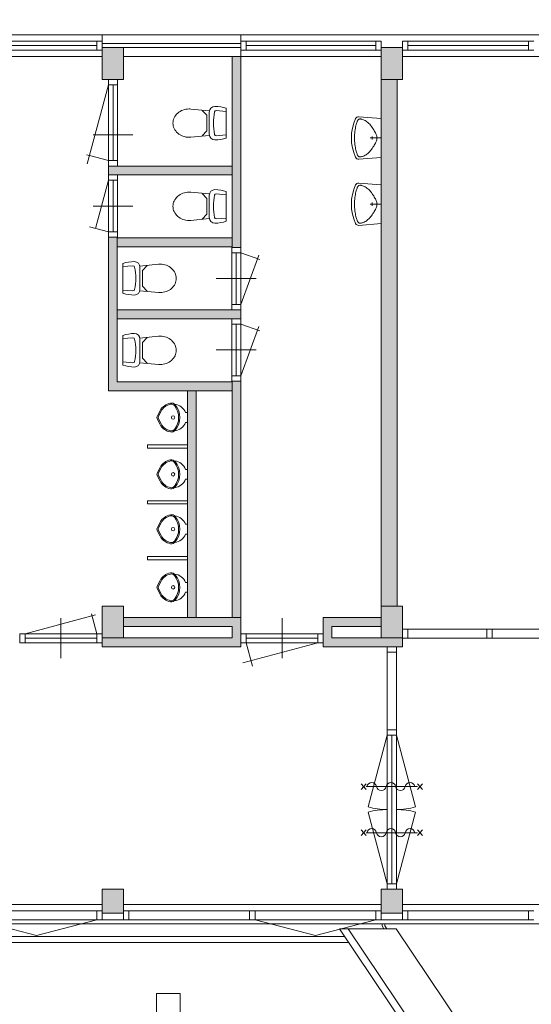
# Model space of a CAD drawing. Header units: millimetres. Extents: x 755778 to 1537169, y 90093 to 392038.
# Tile 108 of 134: x 1176787 to 1183206, y 170634 to 182976. Entities that reach past the tile are written whole.
import ezdxf

# ---------------------------------------------------------------- set-up
doc = ezdxf.new("R2010")
doc.units = ezdxf.units.MM
doc.layers.add('NIV 2OS', color=7, linetype='Continuous')

msp = doc.modelspace()

# ---------------------------------------------------------------- hatches: boundary and pattern name
at = {"layer": 'NIV 2OS', "lineweight": 5, "true_color": 0x9ea0a1}
h = msp.add_hatch(color=253, dxfattribs=at)
h.paths.add_polyline_path([(1209321.2, 182625.7), (1209591.2, 182625.7), (1209591.2, 182225.7), (1209321.2, 182225.7)])
h.paths.add_polyline_path([(1205821.2, 182625.7), (1206091.2, 182625.7), (1206091.2, 182225.7), (1205821.2, 182225.7)])
h.paths.add_polyline_path([(1202321.2, 182625.7), (1202591.2, 182625.7), (1202591.2, 182225.7), (1202321.2, 182225.7)])
h.paths.add_polyline_path([(1198821.2, 182625.7), (1199091.2, 182625.7), (1199091.2, 182225.7), (1198821.2, 182225.7)])
h.paths.add_polyline_path([(1195321.2, 182625.7), (1195591.2, 182625.7), (1195591.2, 182225.7), (1195321.2, 182225.7)])
h.paths.add_polyline_path([(1191821.2, 182625.7), (1192091.2, 182625.7), (1192091.2, 182225.7), (1191821.2, 182225.7)])
h.paths.add_polyline_path([(1188321.2, 182625.7), (1188591.2, 182625.7), (1188591.2, 182225.7), (1188321.2, 182225.7)])
h.paths.add_polyline_path([(1184821.2, 182625.7), (1185091.2, 182625.7), (1185091.2, 182225.7), (1184821.2, 182225.7)])
h.paths.add_polyline_path([(1181321.2, 182625.7), (1181591.2, 182625.7), (1181591.2, 182225.7), (1181321.2, 182225.7)])
h.paths.add_polyline_path([(1177821.2, 182625.7), (1178091.2, 182625.7), (1178091.2, 182225.7), (1177821.2, 182225.7)])
h.paths.add_polyline_path([(1174321.2, 182625.7), (1174591.2, 182625.7), (1174591.2, 182225.7), (1174321.2, 182225.7)])
h.paths.add_polyline_path([(1167063.7, 182625.7), (1167848.7, 182625.7), (1167848.7, 182225.7), (1167063.7, 182225.7)])
h.paths.add_polyline_path([(1160341.2, 182625.7), (1164711.2, 182625.7), (1164711.2, 182225.7), (1160341.2, 182225.7)])
h.paths.add_polyline_path([(1171111.2, 182625.7), (1171381.2, 182625.7), (1171381.2, 182225.7), (1171111.2, 182225.7)])
h.paths.add_polyline_path([(1170206.2, 182625.7), (1171091.2, 182625.7), (1171091.2, 182225.7), (1170206.2, 182225.7)])
h.paths.add_polyline_path([(1164106.2, 182645.7), (1164106.2, 182975.7), (1163506.2, 182975.7), (1163506.2, 182645.7)])
for points in [[(1179561.2, 180121.7), (1179561.2, 182515.7), (1179451.2, 182515.7), (1179451.2, 180121.7)], [(1181521.2, 182225.7), (1181321.2, 182225.7), (1181321.2, 175625.7), (1181521.2, 175625.7)], [(1179451.2, 181031.7), (1179451.2, 181141.7), (1177901.2, 181141.7), (1177901.2, 181031.7)], [(1179451.2, 178435.7), (1178011.2, 178435.7), (1178011.2, 180247.7), (1177901.2, 180247.7), (1177901.2, 178325.7), (1179451.2, 178325.7)], [(1179561.2, 179227.7), (1179561.2, 179337.7), (1178011.2, 179337.7), (1178011.2, 179227.7)], [(1179561.2, 175480.7), (1179561.2, 178443.7), (1179451.2, 178443.7), (1179451.2, 175480.7)], [(1179001.2, 178325.7), (1178891.2, 178325.7), (1178891.2, 175480.7), (1179001.2, 175480.7)], [(1179561.2, 175480.7), (1178091.2, 175480.7), (1178091.2, 175370.7), (1179451.2, 175370.7), (1179451.2, 175225.7), (1177821.6, 175225.7), (1177821.6, 175165.7), (1177821.2, 175115.7), (1179561.2, 175115.7)], [(1180595.6, 175115.7), (1181591.2, 175115.7), (1181591.2, 175225.7), (1180705.2, 175225.7), (1180705.2, 175370.7), (1181321.2, 175370.7), (1181321.2, 175480.7), (1180595.2, 175480.7), (1180595.2, 175279.7), (1180595.6, 175279.7)]]:
    msp.add_hatch(color=253, dxfattribs=at).paths.add_polyline_path(points)
msp.add_hatch(color=253, dxfattribs=at).paths.add_polyline_path([(1179451.2, 180129.7), (1179451.2, 180239.7), (1178011.2, 180239.7), (1178011.2, 180129.7)], flags=17)
h = msp.add_hatch(color=253, dxfattribs=at)
h.paths.add_polyline_path([(1170821.2, 175625.7), (1171091.2, 175625.7), (1171091.2, 175225.7), (1170821.2, 175225.7)])
h.paths.add_polyline_path([(1171111.2, 175625.7), (1171381.2, 175625.7), (1171381.2, 175225.7), (1171111.2, 175225.7)])
h.paths.add_polyline_path([(1181321.2, 175625.7), (1181591.2, 175625.7), (1181591.2, 175225.7), (1181321.2, 175225.7)])
h.paths.add_polyline_path([(1177821.2, 175625.7), (1178091.2, 175625.7), (1178091.2, 175225.7), (1177821.2, 175225.7)])
h.paths.add_polyline_path([(1174476.2, 177245.7), (1174476.2, 175225.7), (1174236.2, 175225.7), (1174236.2, 175625.7), (1174316.2, 175625.7), (1174316.2, 177245.7)])
h.paths.add_polyline_path([(1184821.2, 175625.7), (1185091.2, 175625.7), (1185091.2, 175225.7), (1184821.2, 175225.7)])
h.paths.add_polyline_path([(1191821.2, 175625.7), (1192091.2, 175625.7), (1192091.2, 175225.7), (1191821.2, 175225.7)])
h.paths.add_polyline_path([(1188321.2, 175625.7), (1188591.2, 175625.7), (1188591.2, 175225.7), (1188321.2, 175225.7)])
h.paths.add_polyline_path([(1181321.2, 171775.7), (1181591.2, 171775.7), (1181591.2, 172075.7), (1181321.2, 172075.7)])
h.paths.add_polyline_path([(1184821.2, 171775.7), (1185091.2, 171775.7), (1185091.2, 172075.7), (1184821.2, 172075.7)])
h.paths.add_polyline_path([(1191821.2, 171775.7), (1192091.2, 171775.7), (1192091.2, 172075.7), (1191821.2, 172075.7)])
h.paths.add_polyline_path([(1188321.2, 171775.7), (1188591.2, 171775.7), (1188591.2, 172075.7), (1188321.2, 172075.7)])
h = msp.add_hatch(color=253, dxfattribs=at)
h.paths.add_polyline_path([(1158571.2, 175625.7), (1158841.2, 175625.7), (1158841.2, 175225.7), (1158571.2, 175225.7)])
h.paths.add_polyline_path([(1158571.2, 171790.7), (1158841.2, 171790.7), (1158841.2, 172060.7), (1158571.2, 172060.7)])
h.paths.add_polyline_path([(1155071.2, 171790.7), (1155341.2, 171790.7), (1155341.2, 172060.7), (1155071.2, 172060.7)])
h.paths.add_polyline_path([(1151571.2, 171790.7), (1151841.2, 171790.7), (1151841.2, 172060.7), (1151571.2, 172060.7)])
h.paths.add_polyline_path([(1148071.2, 171790.7), (1148341.2, 171790.7), (1148341.2, 172060.7), (1148071.2, 172060.7)])
h.paths.add_polyline_path([(1162071.2, 171775.7), (1162341.2, 171775.7), (1162341.2, 172075.7), (1162071.2, 172075.7)])
h.paths.add_polyline_path([(1163821.2, 171775.7), (1164091.2, 171775.7), (1164091.2, 172075.7), (1163821.2, 172075.7)])
h.paths.add_polyline_path([(1167321.2, 171775.7), (1167591.2, 171775.7), (1167591.2, 172075.7), (1167321.2, 172075.7)])
h.paths.add_polyline_path([(1171111.2, 171775.7), (1171381.2, 171775.7), (1171381.2, 172075.7), (1171111.2, 172075.7)])
h.paths.add_polyline_path([(1170821.2, 171775.7), (1171091.2, 171775.7), (1171091.2, 172075.7), (1170821.2, 172075.7)])
h.paths.add_polyline_path([(1177821.2, 171775.7), (1178091.2, 171775.7), (1178091.2, 172075.7), (1177821.2, 172075.7)])
h.paths.add_polyline_path([(1174321.2, 171775.7), (1174591.2, 171775.7), (1174591.2, 172075.7), (1174321.2, 172075.7)])
h.paths.add_polyline_path([(1148071.2, 175575.7), (1148071.2, 175275.7), (1148341.2, 175275.7), (1148341.2, 175575.7)])

# ---------------------------------------------------------------- linework, layer by layer
at = {"layer": 'NIV 2OS', "color": 253, "lineweight": 5, "true_color": 0x9ea0a1}
for p, q in [((1171381.2, 182785.7), (1223321.2, 182785.7)), ((1179561.2, 182785.7), (1177821.2, 182785.7)), ((1177821.2, 182785.7), (1177821.2, 182675.7)), ((1179561.2, 182675.7), (1179561.2, 182785.7)), ((1177754.2, 182707.7), (1176239.7, 182707.7)), ((1177821.2, 182675.7), (1179561.2, 182675.7)), ((1181254.2, 182707.7), (1179628.2, 182707.7)), ((1183172.7, 182707.7), (1181658.2, 182707.7)), ((1177754.2, 182650.7), (1176239.7, 182650.7)), ((1177754.2, 182593.7), (1176239.7, 182593.7)), ((1177821.2, 182625.7), (1178091.2, 182625.7)), ((1177821.2, 182225.7), (1177821.2, 182625.7)), ((1178091.2, 182625.7), (1178091.2, 182225.7)), ((1178091.2, 182515.7), (1178091.2, 182625.7)), ((1178091.2, 182625.7), (1179561.2, 182625.7)), ((1179561.2, 182625.7), (1179561.2, 182515.7)), ((1181254.2, 182650.7), (1179628.2, 182650.7)), ((1181254.2, 182593.7), (1179628.2, 182593.7)), ((1181321.2, 182625.7), (1181591.2, 182625.7)), ((1181321.2, 182225.7), (1181321.2, 182625.7)), ((1181591.2, 182625.7), (1181591.2, 182225.7)), ((1183172.7, 182650.7), (1181658.2, 182650.7)), ((1183172.7, 182593.7), (1181658.2, 182593.7)), ((1174591.2, 182515.7), (1177821.2, 182515.7)), ((1179561.2, 182515.7), (1178091.2, 182515.7)), ((1179451.2, 180121.7), (1179451.2, 182515.7)), ((1179451.2, 182515.7), (1179561.2, 182515.7)), ((1179561.2, 182515.7), (1181321.2, 182515.7)), ((1179561.2, 182515.7), (1179561.2, 180121.7)), ((1181591.2, 182515.7), (1184821.2, 182515.7)), ((1178091.2, 182225.7), (1177821.2, 182225.7)), ((1181591.2, 182225.7), (1181321.2, 182225.7)), ((1181521.2, 182225.7), (1181321.2, 182225.7)), ((1181321.2, 182225.7), (1181321.2, 175625.7)), ((1181521.2, 175625.7), (1181521.2, 182225.7)), ((1177901.2, 182158.7), (1177635.5, 181167)), ((1177901.2, 182158.7), (1177901.2, 181208.7)), ((1177958.2, 182158.7), (1177958.2, 181208.7)), ((1178015.2, 182158.7), (1178015.2, 181208.7)), ((1177708.2, 181533.7), (1178208.2, 181533.7)), ((1177663.7, 181272.4), (1177623.7, 181283.1)), ((1177901.2, 181208.7), (1177663.7, 181272.4)), ((1177901.2, 181031.7), (1177901.2, 181141.7)), ((1177901.2, 181141.7), (1179451.2, 181141.7)), ((1179451.2, 181141.7), (1179451.2, 181031.7)), ((1177901.2, 180964.7), (1177738.7, 180358.3)), ((1179451.2, 181031.7), (1177901.2, 181031.7)), ((1177901.2, 180314.7), (1177901.2, 180964.7)), ((1177958.2, 180314.7), (1177958.2, 180964.7)), ((1178015.2, 180314.7), (1178015.2, 180964.7)), ((1177708.2, 180639.7), (1178208.2, 180639.7)), ((1177901.2, 180314.7), (1177663.7, 180378.4)), ((1178011.2, 180247.7), (1177901.2, 180247.7)), ((1177901.2, 180247.7), (1177901.2, 178325.7)), ((1178011.2, 178435.7), (1178011.2, 180247.7)), ((1178011.2, 180129.7), (1178011.2, 180239.7)), ((1178011.2, 180239.7), (1179451.2, 180239.7)), ((1179451.2, 180239.7), (1179451.2, 180129.7)), ((1179451.2, 180129.7), (1178011.2, 180129.7)), ((1179561.2, 180121.7), (1179451.2, 180121.7)), ((1179447.2, 180054.7), (1179447.2, 179404.7)), ((1179504.2, 180054.7), (1179504.2, 179404.7)), ((1179561.2, 180054.7), (1179799.3, 179968.1)), ((1179561.2, 180054.7), (1179561.2, 179404.7)), ((1179561.2, 179404.7), (1179786.7, 180024.4)), ((1179254.2, 179729.7), (1179754.2, 179729.7)), ((1179254.2, 179729.7), (1179754.2, 179729.7)), ((1178011.2, 179227.7), (1178011.2, 179337.7)), ((1178011.2, 179337.7), (1179561.2, 179337.7)), ((1179561.2, 179337.7), (1179561.2, 179227.7)), ((1179561.2, 179227.7), (1178011.2, 179227.7)), ((1179447.2, 178510.7), (1179447.2, 179160.7)), ((1179504.2, 178510.7), (1179504.2, 179160.7)), ((1179561.2, 179160.7), (1179799.3, 179074.1)), ((1179561.2, 178510.7), (1179561.2, 179160.7)), ((1179561.2, 178510.7), (1179786.7, 179130.4)), ((1179254.2, 178835.7), (1179754.2, 178835.7)), ((1179451.2, 178435.7), (1178011.2, 178435.7)), ((1179451.2, 175480.7), (1179451.2, 178443.7)), ((1179451.2, 178443.7), (1179561.2, 178443.7)), ((1179451.2, 178325.7), (1179451.2, 178435.7)), ((1179561.2, 178443.7), (1179561.2, 175480.7)), ((1177901.2, 178325.7), (1179451.2, 178325.7)), ((1178891.2, 175480.7), (1178891.2, 178325.7)), ((1178891.2, 178325.7), (1179001.2, 178325.7)), ((1179001.2, 178325.7), (1179001.2, 175480.7)), ((1178515.5, 178012.3), (1178548.7, 178075)), ((1178528.3, 178005.5), (1178561.5, 178068.2)), ((1178561.5, 177909.6), (1178528.3, 177972.3)), ((1178891.2, 178050.5), (1178868.6, 178050.5)), ((1178891.2, 177927.2), (1178891.2, 178050.5)), ((1178548.7, 177902.8), (1178515.5, 177965.5)), ((1178891.2, 177927.2), (1178868.6, 177927.2)), ((1178891.2, 177645.7), (1178391.2, 177645.7)), ((1178391.2, 177645.7), (1178391.2, 177605.7)), ((1178391.2, 177605.7), (1178891.2, 177605.7)), ((1178891.2, 177605.7), (1178891.2, 177645.7)), ((1178515.5, 177300.7), (1178548.7, 177363.5)), ((1178528.3, 177293.9), (1178561.5, 177356.7)), ((1178548.7, 177191.2), (1178515.5, 177254)), ((1178561.5, 177198), (1178528.3, 177260.8)), ((1178891.2, 177339), (1178868.6, 177339)), ((1178891.2, 177215.7), (1178891.2, 177339)), ((1178891.2, 177215.7), (1178868.6, 177215.7)), ((1178891.2, 176945.7), (1178391.2, 176945.7)), ((1178391.2, 176945.7), (1178391.2, 176905.7)), ((1178391.2, 176905.7), (1178891.2, 176905.7)), ((1178891.2, 176905.7), (1178891.2, 176945.7)), ((1178515.5, 176612.5), (1178548.7, 176675.3)), ((1178528.3, 176605.7), (1178561.5, 176668.5)), ((1178891.2, 176650.8), (1178868.6, 176650.8)), ((1178891.2, 176527.5), (1178891.2, 176650.8)), ((1178548.7, 176503), (1178515.5, 176565.8)), ((1178561.5, 176509.8), (1178528.3, 176572.6)), ((1178891.2, 176527.5), (1178868.6, 176527.5)), ((1178891.2, 176245.7), (1178391.2, 176245.7)), ((1178391.2, 176245.7), (1178391.2, 176205.7)), ((1178891.2, 176205.7), (1178891.2, 176245.7)), ((1178391.2, 176205.7), (1178891.2, 176205.7)), ((1178515.5, 175883.4), (1178548.7, 175946.2)), ((1178528.3, 175876.7), (1178561.5, 175939.4)), ((1178891.2, 175921.7), (1178868.6, 175921.7)), ((1178891.2, 175798.4), (1178891.2, 175921.7)), ((1178548.7, 175774), (1178515.5, 175836.7)), ((1178561.5, 175780.7), (1178528.3, 175843.5)), ((1178891.2, 175798.4), (1178868.6, 175798.4)), ((1177821.2, 175625.7), (1178091.2, 175625.7)), ((1177821.2, 175225.7), (1177821.2, 175625.7)), ((1177821.2, 175225.7), (1177821.2, 175625.7)), ((1177821.2, 175625.7), (1178091.2, 175625.7)), ((1178091.2, 175625.7), (1178091.2, 175225.7)), ((1178091.2, 175625.7), (1178091.2, 175225.7)), ((1181321.2, 175625.7), (1181591.2, 175625.7)), ((1181321.2, 175225.7), (1181321.2, 175625.7)), ((1181321.2, 175225.7), (1181321.2, 175625.7)), ((1181321.2, 175625.7), (1181591.2, 175625.7)), ((1181321.2, 175625.7), (1181521.2, 175625.7)), ((1181591.2, 175625.7), (1181591.2, 175225.7)), ((1181591.2, 175625.7), (1181591.2, 175225.7)), ((1176854.6, 175279.7), (1177740.1, 175517)), ((1177754.6, 175279.7), (1177688.2, 175527.5)), ((1177304.6, 174972.7), (1177304.6, 175472.7)), ((1179561.2, 175480.7), (1178091.2, 175480.7)), ((1178091.2, 175480.7), (1178091.2, 175370.7)), ((1179001.2, 175480.7), (1178891.2, 175480.7)), ((1179561.2, 175480.7), (1179451.2, 175480.7)), ((1179561.2, 175115.7), (1179561.2, 175480.7)), ((1180078.6, 174972.7), (1180078.6, 175472.7)), ((1180595.2, 175115.7), (1180595.2, 175480.7)), ((1180595.2, 175480.7), (1181321.2, 175480.7)), ((1181321.2, 175480.7), (1181321.2, 175370.7)), ((1177754.6, 175279.7), (1176854.6, 175279.7)), ((1178091.2, 175370.7), (1179451.2, 175370.7)), ((1179451.2, 175370.7), (1179451.2, 175225.7)), ((1180528.6, 175279.7), (1179628.6, 175279.7)), ((1181321.2, 175370.7), (1180705.2, 175370.7)), ((1180705.2, 175370.7), (1180705.2, 175225.7)), ((1181591.2, 175335.7), (1181591.2, 175115.7)), ((1181658.2, 175335.7), (1182646.2, 175335.7)), ((1182713.2, 175335.7), (1183700.2, 175335.7)), ((1177754.6, 175222.7), (1176854.6, 175222.7)), ((1177754.6, 175165.7), (1176854.6, 175165.7)), ((1179451.2, 175225.7), (1177821.2, 175225.7)), ((1177821.2, 175225.7), (1177821.2, 175115.7)), ((1178091.2, 175225.7), (1177821.2, 175225.7)), ((1178091.2, 175225.7), (1177821.2, 175225.7)), ((1180528.6, 175165.7), (1179585.1, 174912.9)), ((1180528.6, 175222.7), (1179628.6, 175222.7)), ((1179628.6, 175165.7), (1179707.6, 174871)), ((1180528.6, 175165.7), (1179628.6, 175165.7)), ((1180705.2, 175225.7), (1181591.2, 175225.7)), ((1181591.2, 175225.7), (1181321.2, 175225.7)), ((1181591.2, 175225.7), (1181321.2, 175225.7)), ((1181591.2, 175225.7), (1181591.2, 175115.7)), ((1181658.2, 175221.7), (1182646.2, 175221.7)), ((1182713.2, 175221.7), (1183700.2, 175221.7)), ((1177821.2, 175115.7), (1179561.2, 175115.7)), ((1181591.2, 175115.7), (1180595.2, 175115.7)), ((1181399.2, 175048.7), (1181399.2, 174060.7)), ((1181513.2, 175048.7), (1181513.2, 174060.7)), ((1181399.2, 174075.7), (1181399.2, 174008.7)), ((1181513.2, 174075.7), (1181399.2, 174075.7)), ((1181513.2, 174008.7), (1181513.2, 174075.7)), ((1181399.2, 174008.7), (1181157.7, 173107.5)), ((1181513.2, 174008.7), (1181399.2, 174008.7)), ((1181399.2, 174008.7), (1181399.2, 172142.7)), ((1181456.2, 174008.7), (1181456.2, 172142.7)), ((1181513.2, 174008.7), (1181513.2, 172142.7)), ((1181513.2, 174008.7), (1181754.7, 173107.5)), ((1181399.2, 172142.7), (1181157.7, 173044)), ((1181513.2, 172142.7), (1181754.7, 173044)), ((1178091.2, 172075.7), (1177821.2, 172075.7)), ((1177821.2, 172075.7), (1177821.2, 171775.7)), ((1178091.2, 171775.7), (1178091.2, 172075.7)), ((1181591.2, 172075.7), (1181321.2, 172075.7)), ((1181321.2, 172075.7), (1181321.2, 171775.7)), ((1181399.2, 172142.7), (1181399.2, 172075.7)), ((1181513.2, 172142.7), (1181399.2, 172142.7)), ((1181513.2, 172075.7), (1181399.2, 172075.7)), ((1181513.2, 172075.7), (1181513.2, 172142.7)), ((1181591.2, 171775.7), (1181591.2, 172075.7)), ((1174591.2, 171885.7), (1177821.2, 171885.7)), ((1177754.2, 171807.7), (1176239.7, 171807.7)), ((1178091.2, 171885.7), (1181321.2, 171885.7)), ((1179672.7, 171807.7), (1178158.2, 171807.7)), ((1181254.2, 171807.7), (1179739.7, 171807.7)), ((1181591.2, 171885.7), (1184821.2, 171885.7)), ((1183172.7, 171807.7), (1181658.2, 171807.7)), ((1177956.2, 171693.7), (1176239.7, 171693.7)), ((1177821.2, 171775.7), (1178091.2, 171775.7)), ((1179672.7, 171693.7), (1177956.2, 171693.7)), ((1181456.2, 171693.7), (1179739.7, 171693.7)), ((1181321.2, 171775.7), (1181591.2, 171775.7)), ((1183172.7, 171693.7), (1181456.2, 171693.7)), ((1219821.2, 171640.7), (1163821.2, 171640.7)), ((1181510.7, 171580.7), (1180800.2, 171580.7)), ((1182253, 169415.3), (1180800.2, 171580.7)), ((1182327.8, 169465.4), (1180908.6, 171580.7)), ((1181370, 171640.7), (1181333.9, 171640.7)), ((1181333.9, 171640.7), (1181333.9, 171615.7)), ((1181333.9, 171615.7), (1181357.4, 171580.7)), ((1181357.4, 171580.7), (1181393.5, 171580.7)), ((1181370, 171615.7), (1181370, 171640.7)), ((1181393.5, 171580.7), (1181370, 171615.7)), ((1182743.1, 169743.8), (1181510.7, 171580.7)), ((1180866.1, 171482.6), (1171251.2, 171482.6)), ((1180914.4, 171410.6), (1171251.2, 171410.6)), ((1178502.6, 170770.7), (1178802.6, 170770.7)), ((1178502.6, 162700.9), (1178502.6, 170770.7)), ((1178802.6, 170770.7), (1178802.6, 162700.9))]:
    msp.add_line(p, q, dxfattribs=at)
at = {"layer": 'NIV 2OS', "color": 253, "linetype": 'ByBlock', "lineweight": 5, "true_color": 0x9ea0a1}
for p, q in [((1177821.2, 182707.7), (1177754.2, 182707.7)), ((1177754.2, 182707.7), (1177754.2, 182593.7)), ((1177821.2, 182707.7), (1177821.2, 182593.7)), ((1179628.2, 182707.7), (1179561.2, 182707.7)), ((1179561.2, 182707.7), (1179561.2, 182593.7)), ((1179628.2, 182707.7), (1179628.2, 182593.7)), ((1181321.2, 182707.7), (1181254.2, 182707.7)), ((1181254.2, 182707.7), (1181254.2, 182593.7)), ((1181321.2, 182707.7), (1181321.2, 182593.7)), ((1181658.2, 182707.7), (1181591.2, 182707.7)), ((1181591.2, 182707.7), (1181591.2, 182593.7)), ((1181658.2, 182707.7), (1181658.2, 182593.7)), ((1183239.7, 182707.7), (1183172.7, 182707.7)), ((1183172.7, 182707.7), (1183172.7, 182593.7)), ((1177754.2, 182593.7), (1177821.2, 182593.7)), ((1179561.2, 182593.7), (1179628.2, 182593.7)), ((1181254.2, 182593.7), (1181321.2, 182593.7)), ((1181591.2, 182593.7), (1181658.2, 182593.7)), ((1183172.7, 182593.7), (1183239.7, 182593.7)), ((1177901.2, 182225.7), (1177901.2, 182158.7)), ((1178015.2, 182225.7), (1177901.2, 182225.7)), ((1178015.2, 182158.7), (1178015.2, 182225.7)), ((1178015.2, 182158.7), (1177901.2, 182158.7)), ((1179165.6, 181833.9), (1178934.8, 181855.8)), ((1179135.6, 181777.2), (1179075.5, 181839.1)), ((1179165.6, 181539.6), (1179165.6, 181817.9)), ((1179254.1, 181836.3), (1179379.6, 181825.4)), ((1179379.6, 181865.2), (1179379.6, 181492.3)), ((1179135.6, 181581.4), (1179135.6, 181777.2)), ((1181009.2, 181660.7), (1181012.6, 181673.1)), ((1181012.6, 181673.1), (1181016.2, 181684)), ((1181016.2, 181684), (1181019.7, 181693.6)), ((1181019.7, 181693.6), (1181023.4, 181701.9)), ((1181023.4, 181701.9), (1181027.1, 181708.9)), ((1181027.1, 181708.9), (1181030.9, 181714.9)), ((1181030.9, 181714.9), (1181034.9, 181720)), ((1181034.9, 181720), (1181039, 181724)), ((1181039, 181724), (1181043.4, 181727.2)), ((1181321.2, 181736.6), (1181041.4, 181758.8)), ((1181043.4, 181727.2), (1181048.1, 181729.5)), ((1181048.1, 181729.5), (1181053.2, 181730.9)), ((1181053.2, 181730.9), (1181059, 181731.4)), ((1181059, 181731.4), (1181065.4, 181731.1)), ((1181065.4, 181731.1), (1181072.6, 181729.9)), ((1181072.6, 181729.9), (1181080.6, 181727.9)), ((1181080.6, 181727.9), (1181089.6, 181725)), ((1181089.6, 181725), (1181099.5, 181721.2)), ((1181099.5, 181721.2), (1181110, 181716.4)), ((1181110, 181716.4), (1181121.1, 181710.7)), ((1181121.1, 181710.7), (1181132.5, 181703.9)), ((1181132.5, 181703.9), (1181144.1, 181695.9)), ((1181144.1, 181695.9), (1181155.7, 181686.8)), ((1181155.7, 181686.8), (1181167.3, 181676.4)), ((1181167.3, 181676.4), (1181178.6, 181664.8)), ((1181321.2, 181736.6), (1181321.2, 181250.4)), ((1179135.6, 181581.4), (1179075.5, 181519.5)), ((1180988.8, 181535.9), (1180990.6, 181556.6)), ((1180990.6, 181556.6), (1180993, 181576.7)), ((1180993, 181576.7), (1180995.8, 181596)), ((1180995.8, 181596), (1180998.9, 181614.2)), ((1180998.9, 181614.2), (1181002.2, 181631.2)), ((1181002.2, 181631.2), (1181005.7, 181646.7)), ((1181005.7, 181646.7), (1181009.2, 181660.7)), ((1181178.6, 181664.8), (1181189.6, 181652.2)), ((1181189.6, 181652.2), (1181200.1, 181638.8)), ((1181200.1, 181638.8), (1181210.1, 181625)), ((1181210.1, 181625), (1181219.6, 181611.1)), ((1181219.6, 181611.1), (1181228.4, 181597.2)), ((1181228.4, 181597.2), (1181236.5, 181583.8)), ((1181236.5, 181583.8), (1181243.7, 181571.1)), ((1181243.7, 181571.1), (1181250.1, 181559.2)), ((1181250.1, 181559.2), (1181255.6, 181548.3)), ((1181255.6, 181548.3), (1181260.2, 181538)), ((1179165.6, 181524.8), (1178934.8, 181502.9)), ((1179254.1, 181521.2), (1179379.6, 181532.1)), ((1180987.2, 181493.5), (1180987.6, 181514.8)), ((1180987.6, 181472.2), (1180987.2, 181493.5)), ((1180987.6, 181514.8), (1180988.8, 181535.9)), ((1180988.8, 181451.1), (1180987.6, 181472.2)), ((1180990.6, 181430.4), (1180988.8, 181451.1)), ((1180993, 181410.3), (1180990.6, 181430.4)), ((1181321.2, 181493.5), (1181186, 181493.5)), ((1181209.1, 181513.2), (1181209.1, 181473.7)), ((1181250.1, 181427.7), (1181243.7, 181415.9)), ((1181255.6, 181438.7), (1181250.1, 181427.7)), ((1181260.2, 181449), (1181255.6, 181438.7)), ((1181260.2, 181538), (1181263.9, 181528.4)), ((1181263.9, 181458.6), (1181260.2, 181449)), ((1181263.9, 181528.4), (1181266.8, 181519.2)), ((1181266.8, 181467.8), (1181263.9, 181458.6)), ((1181266.8, 181519.2), (1181268.9, 181510.4)), ((1181268.9, 181476.5), (1181266.8, 181467.8)), ((1181268.9, 181510.4), (1181270.1, 181501.9)), ((1181270.1, 181485.1), (1181268.9, 181476.5)), ((1181270.1, 181501.9), (1181270.5, 181493.5)), ((1181270.5, 181493.5), (1181270.1, 181485.1)), ((1180995.8, 181391), (1180993, 181410.3)), ((1180998.9, 181372.8), (1180995.8, 181391)), ((1181002.2, 181355.8), (1180998.9, 181372.8)), ((1181005.7, 181340.2), (1181002.2, 181355.8)), ((1181009.2, 181326.3), (1181005.7, 181340.2)), ((1181012.6, 181313.9), (1181009.2, 181326.3)), ((1181016.2, 181303), (1181012.6, 181313.9)), ((1181019.7, 181293.4), (1181016.2, 181303)), ((1181167.3, 181310.6), (1181155.7, 181300.2)), ((1181178.6, 181322.2), (1181167.3, 181310.6)), ((1181189.6, 181334.8), (1181178.6, 181322.2)), ((1181200.1, 181348.2), (1181189.6, 181334.8)), ((1181210.1, 181362), (1181200.1, 181348.2)), ((1181219.6, 181375.9), (1181210.1, 181362)), ((1181228.4, 181389.8), (1181219.6, 181375.9)), ((1181236.5, 181403.2), (1181228.4, 181389.8)), ((1181243.7, 181415.9), (1181236.5, 181403.2)), ((1177901.2, 181208.7), (1177901.2, 181141.7)), ((1178015.2, 181208.7), (1177901.2, 181208.7)), ((1178015.2, 181141.7), (1178015.2, 181208.7)), ((1181023.4, 181285.1), (1181019.7, 181293.4)), ((1181027.1, 181278), (1181023.4, 181285.1)), ((1181030.9, 181272), (1181027.1, 181278)), ((1181034.9, 181267), (1181030.9, 181272)), ((1181039, 181263), (1181034.9, 181267)), ((1181043.4, 181259.8), (1181039, 181263)), ((1181321.2, 181250.4), (1181041.4, 181228.1)), ((1181048.1, 181257.5), (1181043.4, 181259.8)), ((1181053.2, 181256.1), (1181048.1, 181257.5)), ((1181059, 181255.6), (1181053.2, 181256.1)), ((1181065.4, 181255.9), (1181059, 181255.6)), ((1181072.6, 181257.1), (1181065.4, 181255.9)), ((1181080.6, 181259.1), (1181072.6, 181257.1)), ((1181089.6, 181262), (1181080.6, 181259.1)), ((1181099.5, 181265.8), (1181089.6, 181262)), ((1181110, 181270.6), (1181099.5, 181265.8)), ((1181121.1, 181276.3), (1181110, 181270.6)), ((1181132.5, 181283.1), (1181121.1, 181276.3)), ((1181144.1, 181291.1), (1181132.5, 181283.1)), ((1181155.7, 181300.2), (1181144.1, 181291.1)), ((1178015.2, 181141.7), (1177901.2, 181141.7)), ((1177901.2, 180964.7), (1177901.2, 181031.7)), ((1178015.2, 181031.7), (1177901.2, 181031.7)), ((1178015.2, 180964.7), (1177901.2, 180964.7)), ((1178015.2, 181031.7), (1178015.2, 180964.7)), ((1179165.6, 180790.9), (1178934.8, 180812.8)), ((1179379.6, 180822.2), (1179379.6, 180449.3)), ((1181002.2, 180800.5), (1181005.7, 180816)), ((1181005.7, 180816), (1181009.2, 180830)), ((1181009.2, 180830), (1181012.6, 180842.4)), ((1181012.6, 180842.4), (1181016.2, 180853.3)), ((1181016.2, 180853.3), (1181019.7, 180862.8)), ((1181019.7, 180862.8), (1181023.4, 180871.1)), ((1181023.4, 180871.1), (1181027.1, 180878.2)), ((1181027.1, 180878.2), (1181030.9, 180884.2)), ((1181030.9, 180884.2), (1181034.9, 180889.2)), ((1181034.9, 180889.2), (1181039, 180893.3)), ((1181039, 180893.3), (1181043.4, 180896.5)), ((1181321.2, 180905.9), (1181041.4, 180928.1)), ((1181043.4, 180896.5), (1181048.1, 180898.8)), ((1181048.1, 180898.8), (1181053.2, 180900.2)), ((1181053.2, 180900.2), (1181059, 180900.7)), ((1181059, 180900.7), (1181065.4, 180900.4)), ((1181065.4, 180900.4), (1181072.6, 180899.2)), ((1181072.6, 180899.2), (1181080.6, 180897.1)), ((1181080.6, 180897.1), (1181089.6, 180894.2)), ((1181089.6, 180894.2), (1181099.5, 180890.4)), ((1181099.5, 180890.4), (1181110, 180885.7)), ((1181110, 180885.7), (1181121.1, 180879.9)), ((1181121.1, 180879.9), (1181132.5, 180873.1)), ((1181132.5, 180873.1), (1181144.1, 180865.2)), ((1181144.1, 180865.2), (1181155.7, 180856)), ((1181155.7, 180856), (1181167.3, 180845.7)), ((1181167.3, 180845.7), (1181178.6, 180834.1)), ((1181178.6, 180834.1), (1181189.6, 180821.4)), ((1181189.6, 180821.4), (1181200.1, 180808.1)), ((1181200.1, 180808.1), (1181210.1, 180794.3)), ((1181321.2, 180905.9), (1181321.2, 180419.6)), ((1179135.6, 180734.2), (1179075.5, 180796.1)), ((1179135.6, 180538.4), (1179135.6, 180734.2)), ((1179165.6, 180496.6), (1179165.6, 180774.9)), ((1179254.1, 180793.3), (1179379.6, 180782.4)), ((1180987.2, 180662.8), (1180987.6, 180684.1)), ((1180987.6, 180684.1), (1180988.8, 180705.2)), ((1180988.8, 180705.2), (1180990.6, 180725.9)), ((1180990.6, 180725.9), (1180993, 180746)), ((1180993, 180746), (1180995.8, 180765.2)), ((1180995.8, 180765.2), (1180998.9, 180783.5)), ((1180998.9, 180783.5), (1181002.2, 180800.5)), ((1181210.1, 180794.3), (1181219.6, 180780.3)), ((1181219.6, 180780.3), (1181228.4, 180766.5)), ((1181228.4, 180766.5), (1181236.5, 180753.1)), ((1181236.5, 180753.1), (1181243.7, 180740.3)), ((1181243.7, 180740.3), (1181250.1, 180728.5)), ((1181250.1, 180728.5), (1181255.6, 180717.5)), ((1181255.6, 180717.5), (1181260.2, 180707.3)), ((1181260.2, 180707.3), (1181263.9, 180697.6)), ((1181263.9, 180697.6), (1181266.8, 180688.5)), ((1181266.8, 180688.5), (1181268.9, 180679.7)), ((1180987.6, 180641.4), (1180987.2, 180662.8)), ((1180988.8, 180620.3), (1180987.6, 180641.4)), ((1180990.6, 180599.6), (1180988.8, 180620.3)), ((1180993, 180579.5), (1180990.6, 180599.6)), ((1180995.8, 180560.3), (1180993, 180579.5)), ((1181321.2, 180662.8), (1181186, 180662.8)), ((1181209.1, 180682.5), (1181209.1, 180643)), ((1181236.5, 180572.5), (1181228.4, 180559)), ((1181243.7, 180585.2), (1181236.5, 180572.5)), ((1181250.1, 180597), (1181243.7, 180585.2)), ((1181255.6, 180608), (1181250.1, 180597)), ((1181260.2, 180618.2), (1181255.6, 180608)), ((1181263.9, 180627.9), (1181260.2, 180618.2)), ((1181266.8, 180637), (1181263.9, 180627.9)), ((1181268.9, 180645.8), (1181266.8, 180637)), ((1181268.9, 180679.7), (1181270.1, 180671.2)), ((1181270.1, 180654.3), (1181268.9, 180645.8)), ((1181270.1, 180671.2), (1181270.5, 180662.8)), ((1181270.5, 180662.8), (1181270.1, 180654.3)), ((1179165.6, 180481.8), (1178934.8, 180459.9)), ((1179135.6, 180538.4), (1179075.5, 180476.5)), ((1179254.1, 180478.2), (1179379.6, 180489.1)), ((1180998.9, 180542.1), (1180995.8, 180560.3)), ((1181002.2, 180525.1), (1180998.9, 180542.1)), ((1181005.7, 180509.5), (1181002.2, 180525.1)), ((1181009.2, 180495.6), (1181005.7, 180509.5)), ((1181012.6, 180483.2), (1181009.2, 180495.6)), ((1181016.2, 180472.2), (1181012.6, 180483.2)), ((1181019.7, 180462.7), (1181016.2, 180472.2)), ((1181023.4, 180454.4), (1181019.7, 180462.7)), ((1181027.1, 180447.3), (1181023.4, 180454.4)), ((1181030.9, 180441.3), (1181027.1, 180447.3)), ((1181034.9, 180436.3), (1181030.9, 180441.3)), ((1181110, 180439.8), (1181099.5, 180435.1)), ((1181121.1, 180445.6), (1181110, 180439.8)), ((1181132.5, 180452.4), (1181121.1, 180445.6)), ((1181144.1, 180460.3), (1181132.5, 180452.4)), ((1181155.7, 180469.5), (1181144.1, 180460.3)), ((1181167.3, 180479.8), (1181155.7, 180469.5)), ((1181178.6, 180491.5), (1181167.3, 180479.8)), ((1181189.6, 180504.1), (1181178.6, 180491.5)), ((1181200.1, 180517.4), (1181189.6, 180504.1)), ((1181210.1, 180531.2), (1181200.1, 180517.4)), ((1181219.6, 180545.2), (1181210.1, 180531.2)), ((1181228.4, 180559), (1181219.6, 180545.2)), ((1177901.2, 180247.7), (1177901.2, 180314.7)), ((1178015.2, 180314.7), (1177901.2, 180314.7)), ((1178015.2, 180314.7), (1178015.2, 180247.7)), ((1181039, 180432.2), (1181034.9, 180436.3)), ((1181043.4, 180429), (1181039, 180432.2)), ((1181321.2, 180419.6), (1181041.4, 180397.4)), ((1181048.1, 180426.8), (1181043.4, 180429)), ((1181053.2, 180425.4), (1181048.1, 180426.8)), ((1181059, 180424.8), (1181053.2, 180425.4)), ((1181065.4, 180425.2), (1181059, 180424.8)), ((1181072.6, 180426.4), (1181065.4, 180425.2)), ((1181080.6, 180428.4), (1181072.6, 180426.4)), ((1181089.6, 180431.3), (1181080.6, 180428.4)), ((1181099.5, 180435.1), (1181089.6, 180431.3)), ((1178015.2, 180247.7), (1177901.2, 180247.7)), ((1179447.2, 180054.7), (1179447.2, 180121.7)), ((1179447.2, 180121.7), (1179561.2, 180121.7)), ((1179561.2, 180121.7), (1179561.2, 180054.7)), ((1179447.2, 180054.7), (1179561.2, 180054.7)), ((1178082.8, 179547.3), (1178082.8, 179920.2)), ((1178208.3, 179891.3), (1178082.8, 179880.4)), ((1178296.8, 179887.7), (1178527.6, 179909.6)), ((1178296.8, 179872.9), (1178296.8, 179594.6)), ((1178326.8, 179831), (1178386.9, 179893)), ((1178326.8, 179831), (1178326.8, 179635.3)), ((1178208.3, 179576.2), (1178082.8, 179587.1)), ((1178296.8, 179578.6), (1178527.6, 179556.7)), ((1178326.8, 179635.3), (1178386.9, 179573.4)), ((1179447.2, 179337.7), (1179447.2, 179404.7)), ((1179447.2, 179404.7), (1179561.2, 179404.7)), ((1179447.2, 179337.7), (1179561.2, 179337.7)), ((1179561.2, 179404.7), (1179561.2, 179337.7)), ((1179447.2, 179227.7), (1179447.2, 179160.7)), ((1179447.2, 179227.7), (1179561.2, 179227.7)), ((1179561.2, 179160.7), (1179561.2, 179227.7)), ((1179447.2, 179160.7), (1179561.2, 179160.7)), ((1178082.8, 178645.3), (1178082.8, 179018.2)), ((1178208.3, 178989.3), (1178082.8, 178978.4)), ((1178296.8, 178985.7), (1178527.6, 179007.6)), ((1178296.8, 178970.9), (1178296.8, 178692.6)), ((1178326.8, 178929), (1178386.9, 178991)), ((1178326.8, 178929), (1178326.8, 178733.3)), ((1178326.8, 178733.3), (1178386.9, 178671.4)), ((1178208.3, 178674.2), (1178082.8, 178685.1)), ((1178296.8, 178676.6), (1178527.6, 178654.7)), ((1179447.2, 178510.7), (1179447.2, 178443.7)), ((1179447.2, 178510.7), (1179561.2, 178510.7)), ((1179561.2, 178443.7), (1179561.2, 178510.7)), ((1179447.2, 178443.7), (1179561.2, 178443.7)), ((1176854.6, 175279.7), (1176787.6, 175279.7)), ((1176787.6, 175279.7), (1176787.6, 175165.7)), ((1176854.6, 175279.7), (1176854.6, 175165.7)), ((1177821.6, 175279.7), (1177754.6, 175279.7)), ((1177754.6, 175279.7), (1177754.6, 175165.7)), ((1177821.6, 175279.7), (1177821.6, 175165.7)), ((1179628.6, 175279.7), (1179561.6, 175279.7)), ((1179561.6, 175279.7), (1179561.6, 175165.7)), ((1179628.6, 175279.7), (1179628.6, 175165.7)), ((1180595.6, 175279.7), (1180528.6, 175279.7)), ((1180528.6, 175279.7), (1180528.6, 175165.7)), ((1180595.6, 175279.7), (1180595.6, 175165.7)), ((1181658.2, 175335.7), (1181591.2, 175335.7)), ((1181591.2, 175221.7), (1181591.2, 175335.7)), ((1181658.2, 175221.7), (1181658.2, 175335.7)), ((1182713.2, 175335.7), (1182646.2, 175335.7)), ((1182646.2, 175221.7), (1182646.2, 175335.7)), ((1182713.2, 175221.7), (1182713.2, 175335.7)), ((1176787.6, 175165.7), (1176854.6, 175165.7)), ((1177754.6, 175165.7), (1177821.6, 175165.7)), ((1179561.6, 175165.7), (1179628.6, 175165.7)), ((1180528.6, 175165.7), (1180595.6, 175165.7)), ((1181591.2, 175221.7), (1181658.2, 175221.7)), ((1182646.2, 175221.7), (1182713.2, 175221.7)), ((1181399.2, 175115.7), (1181399.2, 175048.7)), ((1181513.2, 175115.7), (1181399.2, 175115.7)), ((1181513.2, 175048.7), (1181399.2, 175048.7)), ((1181513.2, 175048.7), (1181513.2, 175115.7)), ((1181072.2, 173327.2), (1181132.2, 173399.2)), ((1181072.2, 173399.2), (1181132.2, 173327.2)), ((1181132.2, 173363.2), (1181780.2, 173363.2)), ((1181840.2, 173399.2), (1181780.2, 173327.2)), ((1181840.2, 173327.2), (1181780.2, 173399.2)), ((1181072.2, 172748.8), (1181132.2, 172820.8)), ((1181072.2, 172820.8), (1181132.2, 172748.8)), ((1181840.2, 172820.8), (1181780.2, 172748.8)), ((1181840.2, 172748.8), (1181780.2, 172820.8)), ((1181132.2, 172784.8), (1181780.2, 172784.8)), ((1177821.2, 171807.7), (1177754.2, 171807.7)), ((1177754.2, 171807.7), (1177754.2, 171693.7)), ((1177821.2, 171807.7), (1177821.2, 171693.7)), ((1178158.2, 171807.7), (1178091.2, 171807.7)), ((1178091.2, 171807.7), (1178091.2, 171693.7)), ((1178158.2, 171807.7), (1178158.2, 171693.7)), ((1179739.7, 171807.7), (1179672.7, 171807.7)), ((1179672.7, 171807.7), (1179672.7, 171693.7)), ((1179739.7, 171807.7), (1179739.7, 171693.7)), ((1181321.2, 171807.7), (1181254.2, 171807.7)), ((1181254.2, 171807.7), (1181254.2, 171693.7)), ((1181321.2, 171807.7), (1181321.2, 171693.7)), ((1181658.2, 171807.7), (1181591.2, 171807.7)), ((1181591.2, 171807.7), (1181591.2, 171693.7)), ((1181658.2, 171807.7), (1181658.2, 171693.7)), ((1183239.7, 171807.7), (1183172.7, 171807.7)), ((1183172.7, 171807.7), (1183172.7, 171693.7)), ((1177754.2, 171693.7), (1177821.2, 171693.7)), ((1178091.2, 171693.7), (1178158.2, 171693.7)), ((1179672.7, 171693.7), (1179739.7, 171693.7)), ((1181254.2, 171693.7), (1181321.2, 171693.7)), ((1181591.2, 171693.7), (1181658.2, 171693.7)), ((1183172.7, 171693.7), (1183239.7, 171693.7))]:
    msp.add_line(p, q, dxfattribs=at)
at = {"layer": 'NIV 2OS', "color": 253, "linetype": 'Continuous', "lineweight": 5, "true_color": 0x9ea0a1}
for p, q in [((1176239.7, 171693.7), (1176997, 171496.3)), ((1176997, 171496.3), (1177754.2, 171693.7)), ((1179739.7, 171693.7), (1180497, 171496.3)), ((1180497, 171496.3), (1181254.2, 171693.7))]:
    msp.add_line(p, q, dxfattribs=at)
at = {"layer": 'NIV 2OS', "color": 253, "lineweight": 5, "true_color": 0x9ea0a1}
for centre in [(1178711.6, 177988.9), (1178711.6, 177277.3), (1178711.6, 176589.1), (1178711.6, 175860.1)]:
    msp.add_circle(centre, 21.5, dxfattribs=at)
at = {"layer": 'NIV 2OS', "color": 253, "linetype": 'ByBlock', "lineweight": 5, "true_color": 0x9ea0a1}
for centre, radius, start, end in [((1178889.3, 181668.8), 181, 131.25548, 154.72196), ((1178903.7, 181652.4), 202.8, 109.96738, 131.25548), ((1178913, 181626.6), 230.2, 90, 109.96738), ((1178913, 181626.6), 230.2, 84.57812, 90), ((1179236.5, 181817.9), 70.9, 90, 180), ((1179926.4, 181678.7), 707.8, 168.49957, 191.50043), ((1179253, 181815.8), 20.6, 86.89039, 168.49957), ((1179236.6, 181442.2), 446.6, 71.32403, 90.01159), ((1178867, 181679.3), 156.3, 154.72196, 180), ((1178867, 181679.3), 156.3, 180, 205.27804), ((1181528.5, 181493.5), 580, 155.35536, 204.64464), ((1181038.2, 181718.4), 40.5, 85.45689, 155.35536), ((1178889.3, 181689.8), 181, 205.27804, 228.74452), ((1178903.7, 181706.3), 202.8, 228.74452, 250.03262), ((1178913, 181732), 230.2, 250.03262, 270), ((1178913, 181732), 230.2, 270, 275.42188), ((1179236.5, 181539.6), 70.9, 180, 270), ((1179253, 181541.7), 20.6, 191.50043, 273.10961), ((1179236.6, 181915.3), 446.6, 269.98841, 288.67597), ((1181038.2, 181268.5), 40.5, 204.64464, 274.54311), ((1178913, 180583.6), 230.2, 90, 109.96738), ((1178913, 180583.6), 230.2, 84.57812, 90), ((1179236.5, 180774.9), 70.9, 90, 180), ((1179236.6, 180399.2), 446.6, 71.32403, 90.01159), ((1181528.5, 180662.8), 580, 155.35536, 204.64464), ((1181038.2, 180887.7), 40.5, 85.45689, 155.35536), ((1178867, 180636.3), 156.3, 154.72196, 180), ((1178889.3, 180625.8), 181, 131.25548, 154.72196), ((1178903.7, 180609.4), 202.8, 109.96738, 131.25548), ((1179926.4, 180635.7), 707.8, 168.49957, 191.50043), ((1179253, 180772.8), 20.6, 86.89039, 168.49957), ((1178867, 180636.3), 156.3, 180, 205.27804), ((1178889.3, 180646.8), 181, 205.27804, 228.74452), ((1178903.7, 180663.3), 202.8, 228.74452, 250.03262), ((1178913, 180689), 230.2, 250.03262, 270), ((1178913, 180689), 230.2, 270, 275.42188), ((1179236.5, 180496.6), 70.9, 180, 270), ((1179253, 180498.7), 20.6, 191.50043, 273.10961), ((1179236.6, 180872.3), 446.6, 269.98841, 288.67597), ((1181038.2, 180437.8), 40.5, 204.64464, 274.54311), ((1178225.8, 179497.2), 446.6, 89.98841, 108.67597), ((1178225.9, 179872.9), 70.9, 0, 90), ((1178209.4, 179870.8), 20.6, 11.50043, 93.10961), ((1177536, 179733.7), 707.8, 348.49957, 11.50043), ((1178549.4, 179680.5), 230.2, 90, 95.42188), ((1178549.4, 179680.5), 230.2, 70.03262, 90), ((1178558.7, 179706.2), 202.8, 48.74452, 70.03262), ((1178573.1, 179722.6), 181, 25.27804, 48.74452), ((1178595.4, 179733.2), 156.3, 360, 25.27804), ((1178595.4, 179733.2), 156.3, 334.72196, 0), ((1178209.4, 179596.7), 20.6, 266.89039, 348.49957), ((1178225.9, 179594.6), 70.9, 270, 0), ((1178558.7, 179760.1), 202.8, 289.96738, 311.25548), ((1178573.1, 179743.7), 181, 311.25548, 334.72196), ((1178225.8, 179970.3), 446.6, 251.32403, 270.01159), ((1178549.4, 179785.9), 230.2, 264.57812, 270), ((1178549.4, 179785.9), 230.2, 270, 289.96738), ((1178225.8, 178595.2), 446.6, 89.98841, 108.67597), ((1178209.4, 178968.8), 20.6, 11.50043, 93.10961), ((1178225.9, 178970.9), 70.9, 0, 90), ((1177536, 178831.7), 707.8, 348.49957, 11.50043), ((1178549.4, 178778.5), 230.2, 90, 95.42188), ((1178549.4, 178778.5), 230.2, 70.03262, 90), ((1178558.7, 178804.2), 202.8, 48.74452, 70.03262), ((1178573.1, 178820.6), 181, 25.27804, 48.74452), ((1178595.4, 178831.2), 156.3, 360, 25.27804), ((1178573.1, 178841.7), 181, 311.25548, 334.72196), ((1178595.4, 178831.2), 156.3, 334.72196, 0), ((1178225.8, 179068.3), 446.6, 251.32403, 270.01159), ((1178209.4, 178694.7), 20.6, 266.89039, 348.49957), ((1178225.9, 178692.6), 70.9, 270, 0), ((1178549.4, 178883.9), 230.2, 264.57812, 270), ((1178549.4, 178883.9), 230.2, 270, 289.96738), ((1178558.7, 178858.1), 202.8, 289.96738, 311.25548), ((1181204.2, 173353.2), 60.8, 9.46232, 170.53768), ((1181444.2, 173353.2), 60.8, 9.46232, 170.53768), ((1181684.2, 173353.2), 60.8, 9.46232, 170.53768), ((1181324.2, 173373.2), 60.8, 189.46232, 350.53768), ((1181564.2, 173373.2), 60.8, 189.46232, 350.53768), ((1181204.2, 172774.8), 60.8, 9.46232, 170.53768), ((1181444.2, 172774.8), 60.8, 9.46232, 170.53768), ((1181684.2, 172774.8), 60.8, 9.46232, 170.53768), ((1181324.2, 172794.8), 60.8, 189.46232, 350.53768), ((1181564.2, 172794.8), 60.8, 189.46232, 350.53768)]:
    msp.add_arc(centre, radius, start, end, dxfattribs=at)
at = {"layer": 'NIV 2OS', "color": 253, "lineweight": 5, "true_color": 0x9ea0a1}
for centre, radius, start, end in [((1178711.6, 177988.9), 184.3, 100.4462, 152.14604), ((1178711.6, 177988.9), 169.8, 100.4462, 152.14604), ((1178689.9, 178106.7), 64.5, 39.25652, 100.4462), ((1178689.9, 178106.7), 50, 39.25652, 100.4462), ((1178545.7, 177988.9), 236.2, 320.74348, 39.25652), ((1178711.6, 177988.9), 168.6, 21.44361, 83.37374), ((1178545.7, 177988.9), 250.7, 320.74348, 39.25652), ((1178559.7, 177988.9), 50, 152.14604, 207.85396), ((1178559.7, 177988.9), 35.5, 152.14604, 207.85396), ((1178711.6, 177988.9), 184.3, 207.85396, 259.5538), ((1178711.6, 177988.9), 169.8, 207.85396, 259.5538), ((1178711.6, 177988.9), 168.6, 276.62626, 338.55639), ((1178689.9, 177871.1), 64.5, 259.5538, 320.74348), ((1178689.9, 177871.1), 50, 259.5538, 320.74348), ((1178711.6, 177277.3), 184.3, 100.4462, 152.14604), ((1178711.6, 177277.3), 169.8, 100.4462, 152.14604), ((1178689.9, 177395.2), 64.5, 39.25652, 100.4462), ((1178689.9, 177395.2), 50, 39.25652, 100.4462), ((1178545.7, 177277.3), 236.2, 320.74348, 39.25652), ((1178711.6, 177277.3), 168.6, 21.44361, 83.37374), ((1178545.7, 177277.3), 250.7, 320.74348, 39.25652), ((1178559.7, 177277.3), 50, 152.14604, 207.85396), ((1178559.7, 177277.3), 35.5, 152.14604, 207.85396), ((1178711.6, 177277.3), 184.3, 207.85396, 259.5538), ((1178711.6, 177277.3), 169.8, 207.85396, 259.5538), ((1178689.9, 177159.5), 64.5, 259.5538, 320.74348), ((1178689.9, 177159.5), 50, 259.5538, 320.74348), ((1178711.6, 177277.3), 168.6, 276.62626, 338.55639), ((1178711.6, 176589.1), 184.3, 100.4462, 152.14604), ((1178711.6, 176589.1), 169.8, 100.4462, 152.14604), ((1178689.9, 176707), 64.5, 39.25652, 100.4462), ((1178689.9, 176707), 50, 39.25652, 100.4462), ((1178545.7, 176589.1), 236.2, 320.74348, 39.25652), ((1178711.6, 176589.1), 168.6, 21.44361, 83.37374), ((1178545.7, 176589.1), 250.7, 320.74348, 39.25652), ((1178559.7, 176589.1), 50, 152.14604, 207.85396), ((1178559.7, 176589.1), 35.5, 152.14604, 207.85396), ((1178711.6, 176589.1), 184.3, 207.85396, 259.5538), ((1178711.6, 176589.1), 169.8, 207.85396, 259.5538), ((1178711.6, 176589.1), 168.6, 276.62626, 338.55639), ((1178689.9, 176471.3), 64.5, 259.5538, 320.74348), ((1178689.9, 176471.3), 50, 259.5538, 320.74348), ((1178711.6, 175860.1), 184.3, 100.4462, 152.14604), ((1178711.6, 175860.1), 169.8, 100.4462, 152.14604), ((1178689.9, 175977.9), 64.5, 39.25652, 100.4462), ((1178689.9, 175977.9), 50, 39.25652, 100.4462), ((1178545.7, 175860.1), 236.2, 320.74348, 39.25652), ((1178711.6, 175860.1), 168.6, 21.44361, 83.37374), ((1178545.7, 175860.1), 250.7, 320.74348, 39.25652), ((1178559.7, 175860.1), 50, 152.14604, 207.85396), ((1178559.7, 175860.1), 35.5, 152.14604, 207.85396), ((1178711.6, 175860.1), 184.3, 207.85396, 259.5538), ((1178711.6, 175860.1), 169.8, 207.85396, 259.5538), ((1178711.6, 175860.1), 168.6, 276.62626, 338.55639), ((1178689.9, 175742.3), 64.5, 259.5538, 320.74348), ((1178689.9, 175742.3), 50, 259.5538, 320.74348), ((1181399.2, 174008.7), 933, 255, 270), ((1181399.2, 172142.7), 933, 90, 105), ((1181513.2, 174008.7), 933, 270, 285), ((1181513.2, 172142.7), 933, 75, 90)]:
    msp.add_arc(centre, radius, start, end, dxfattribs=at)

doc.saveas('drawing.dxf')
